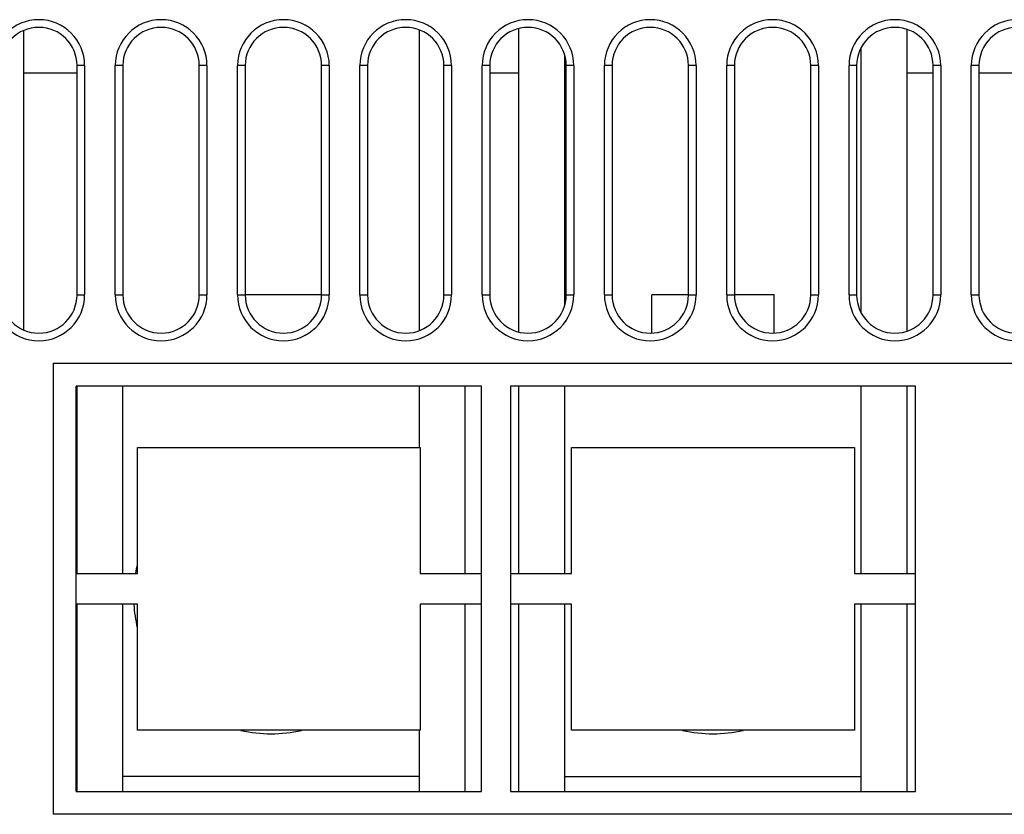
# Model space of a CAD drawing. Header units: millimetres. Extents: x 0 to 1574, y -402 to 1216.
# Tile 58 of 89: x 564 to 628, y 1036 to 1088. Entities that reach past the tile are written whole.
import ezdxf

# ---------------------------------------------------------------- set-up
doc = ezdxf.new("R2010")
doc.units = ezdxf.units.MM
doc.header["$LTSCALE"] = 65.395
for name, color, linetype in [('EFC5610_90KW_BOTTOM_1_AM_0', 7, 'CONTINUOUS'), ('TERMINAL_HAPPY_2P_1_AM_0', 7, 'CONTINUOUS'), ('TERMINAL_HAPPY_3P_1_AM_0', 7, 'CONTINUOUS')]:
    doc.layers.add(name, color=color, linetype=linetype)

msp = doc.modelspace()

# ---------------------------------------------------------------- linework, layer by layer
at = {"layer": 'EFC5610_90KW_BOTTOM_1_AM_0', "color": 7}
for p, q in [((567.794, 1070.27), (567.794, 1085.27)), ((568.294, 1085.27), (567.794, 1085.27)), ((568.294, 1085.27), (568.294, 1070.27)), ((570.294, 1070.27), (570.294, 1085.27)), ((570.794, 1085.27), (570.294, 1085.27)), ((570.794, 1085.27), (570.794, 1070.27)), ((575.794, 1070.27), (575.794, 1085.27)), ((576.294, 1085.27), (575.794, 1085.27)), ((576.294, 1085.27), (576.294, 1070.27)), ((578.294, 1070.27), (578.294, 1085.27)), ((578.794, 1085.27), (578.294, 1085.27)), ((578.794, 1085.27), (578.794, 1070.27)), ((583.794, 1070.27), (583.794, 1085.27)), ((584.294, 1085.27), (583.794, 1085.27)), ((584.294, 1085.27), (584.294, 1070.27)), ((586.294, 1070.27), (586.294, 1085.27)), ((586.794, 1085.27), (586.294, 1085.27)), ((586.794, 1085.27), (586.794, 1070.27)), ((591.794, 1070.27), (591.794, 1085.27)), ((592.294, 1085.27), (591.794, 1085.27)), ((592.294, 1085.27), (592.294, 1070.27)), ((594.294, 1070.27), (594.294, 1085.27)), ((594.794, 1085.27), (594.294, 1085.27)), ((594.794, 1085.27), (594.794, 1070.27)), ((599.794, 1070.27), (599.794, 1085.27)), ((600.294, 1085.27), (599.794, 1085.27)), ((600.294, 1085.27), (600.294, 1070.27)), ((602.294, 1070.27), (602.294, 1085.27)), ((602.794, 1085.27), (602.294, 1085.27)), ((602.794, 1085.27), (602.794, 1070.27)), ((607.794, 1070.27), (607.794, 1085.27)), ((608.294, 1085.27), (607.794, 1085.27)), ((608.294, 1085.27), (608.294, 1070.27)), ((610.294, 1070.27), (610.294, 1085.27)), ((610.794, 1085.27), (610.294, 1085.27)), ((610.794, 1085.27), (610.794, 1070.27)), ((615.794, 1070.27), (615.794, 1085.27)), ((616.294, 1085.27), (615.794, 1085.27)), ((616.294, 1085.27), (616.294, 1070.27)), ((618.294, 1070.27), (618.294, 1085.27)), ((618.794, 1085.27), (618.294, 1085.27)), ((618.794, 1085.27), (618.794, 1070.27)), ((623.794, 1070.27), (623.794, 1085.27)), ((624.294, 1085.27), (623.794, 1085.27)), ((624.294, 1085.27), (624.294, 1070.27)), ((626.294, 1070.27), (626.294, 1085.27)), ((626.794, 1085.27), (626.294, 1085.27)), ((626.794, 1085.27), (626.794, 1070.27)), ((567.794, 1070.27), (568.294, 1070.27)), ((570.294, 1070.27), (570.794, 1070.27)), ((575.794, 1070.27), (576.294, 1070.27)), ((578.294, 1070.27), (578.794, 1070.27)), ((583.794, 1070.27), (584.294, 1070.27)), ((586.294, 1070.27), (586.794, 1070.27)), ((591.794, 1070.27), (592.294, 1070.27)), ((594.294, 1070.27), (594.794, 1070.27)), ((599.794, 1070.27), (600.294, 1070.27)), ((602.294, 1070.27), (602.794, 1070.27)), ((607.794, 1070.27), (608.294, 1070.27)), ((610.294, 1070.27), (610.794, 1070.27)), ((615.794, 1070.27), (616.294, 1070.27)), ((618.294, 1070.27), (618.794, 1070.27)), ((623.794, 1070.27), (624.294, 1070.27)), ((626.294, 1070.27), (626.794, 1070.27)), ((566.244, 1065.8), (566.244, 1036.3)), ((566.244, 1065.8), (714.444, 1065.8)), ((567.744, 1037.8), (567.744, 1064.3)), ((594.244, 1064.3), (567.744, 1064.3)), ((594.244, 1037.8), (594.244, 1064.3)), ((596.144, 1064.3), (596.144, 1037.8)), ((622.644, 1064.3), (596.144, 1064.3)), ((622.644, 1037.8), (622.644, 1064.3)), ((571.744, 1052.05), (571.744, 1060.3)), ((571.744, 1060.3), (590.244, 1060.3)), ((590.244, 1060.3), (590.244, 1052.05)), ((600.144, 1052.05), (600.144, 1060.3)), ((600.144, 1060.3), (618.644, 1060.3)), ((618.644, 1060.3), (618.644, 1052.05)), ((567.744, 1052.05), (571.744, 1052.05)), ((590.244, 1052.05), (594.244, 1052.05)), ((596.144, 1052.05), (600.144, 1052.05)), ((618.644, 1052.05), (622.644, 1052.05)), ((571.744, 1050.05), (567.744, 1050.05)), ((571.744, 1041.8), (571.744, 1050.05)), ((590.244, 1050.05), (590.244, 1041.8)), ((594.244, 1050.05), (590.244, 1050.05)), ((600.144, 1050.05), (596.144, 1050.05)), ((600.144, 1041.8), (600.144, 1050.05)), ((618.644, 1050.05), (618.644, 1041.8)), ((622.644, 1050.05), (618.644, 1050.05)), ((590.244, 1041.8), (571.744, 1041.8)), ((618.644, 1041.8), (600.144, 1041.8)), ((567.744, 1037.8), (594.244, 1037.8)), ((596.144, 1037.8), (622.644, 1037.8)), ((714.444, 1036.3), (566.244, 1036.3))]:
    msp.add_line(p, q, dxfattribs=at)
for centre, radius, start, end in [((565.294, 1085.27), 3, 0, 180), ((573.294, 1085.27), 3, 0, 180), ((581.294, 1085.27), 3, 0, 180), ((589.294, 1085.27), 3, 0, 180), ((597.294, 1085.27), 3, 0, 180), ((605.294, 1085.27), 3, 0, 180), ((613.294, 1085.27), 3, 0, 180), ((621.294, 1085.27), 3, 0, 180), ((629.294, 1085.27), 3, 0, 180), ((565.294, 1085.27), 2.5, 0, 180), ((573.294, 1085.27), 2.5, 0, 180), ((581.294, 1085.27), 2.5, 0, 180), ((589.294, 1085.27), 2.5, 0, 180), ((597.294, 1085.27), 2.5, 0, 180), ((605.294, 1085.27), 2.5, 0, 180), ((613.294, 1085.27), 2.5, 0, 180), ((621.294, 1085.27), 2.5, 0, 180), ((629.294, 1085.27), 2.5, 0, 180), ((565.294, 1070.27), 3, 180, 360), ((565.294, 1070.27), 2.5, 180, 360), ((573.294, 1070.27), 3, 180, 360), ((573.294, 1070.27), 2.5, 180, 360), ((581.294, 1070.27), 3, 180, 360), ((581.294, 1070.27), 2.5, 180, 360), ((589.294, 1070.27), 3, 180, 360), ((589.294, 1070.27), 2.5, 180, 360), ((597.294, 1070.27), 3, 180, 360), ((597.294, 1070.27), 2.5, 180, 360), ((605.294, 1070.27), 3, 180, 360), ((605.294, 1070.27), 2.5, 180, 360), ((613.294, 1070.27), 3, 180, 360), ((613.294, 1070.27), 2.5, 180, 360), ((621.294, 1070.27), 3, 180, 360), ((621.294, 1070.27), 2.5, 180, 360), ((629.294, 1070.27), 3, 180, 360), ((629.294, 1070.27), 2.5, 180, 360)]:
    msp.add_arc(centre, radius, start, end, dxfattribs=at)
at = {"layer": 'TERMINAL_HAPPY_2P_1_AM_0', "color": 7}
for p, q in [((564.294, 1087.56), (564.294, 1067.981)), ((590.194, 1067.941), (590.194, 1087.6)), ((596.694, 1067.843), (596.694, 1087.696)), ((622.094, 1067.902), (622.094, 1087.637)), ((599.694, 1069.571), (599.694, 1085.968)), ((619.094, 1069.087), (619.094, 1086.454)), ((567.794, 1084.77), (564.294, 1084.77)), ((596.694, 1084.77), (594.794, 1084.77)), ((623.794, 1084.77), (622.094, 1084.77)), ((583.794, 1070.27), (578.794, 1070.27)), ((605.394, 1067.773), (605.394, 1070.27)), ((607.794, 1070.27), (605.394, 1070.27)), ((613.394, 1070.27), (610.794, 1070.27)), ((613.394, 1067.773), (613.394, 1070.27)), ((567.794, 1052.05), (567.794, 1064.3)), ((570.794, 1052.05), (570.794, 1064.3)), ((590.194, 1060.3), (590.194, 1064.3)), ((593.194, 1052.05), (593.194, 1064.3)), ((596.694, 1052.05), (596.694, 1064.3)), ((599.694, 1052.05), (599.694, 1064.3)), ((619.094, 1052.05), (619.094, 1064.3)), ((622.094, 1052.05), (622.094, 1064.3)), ((567.794, 1037.8), (567.794, 1050.05)), ((570.794, 1037.8), (570.794, 1050.05)), ((593.194, 1037.8), (593.194, 1050.05)), ((596.694, 1037.8), (596.694, 1050.05)), ((599.694, 1037.8), (599.694, 1050.05)), ((619.094, 1037.8), (619.094, 1050.05)), ((622.094, 1037.8), (622.094, 1050.05)), ((590.194, 1037.8), (590.194, 1041.8)), ((590.194, 1038.77), (570.794, 1038.77)), ((599.694, 1038.77), (619.094, 1038.77))]:
    msp.add_line(p, q, dxfattribs=at)
for centre, start, end in [((580.494, 1050.57), 166.68318, 170.53096), ((580.494, 1050.57), 183.32013, 193.3222), ((580.494, 1050.57), 257.26139, 282.73849), ((609.394, 1050.57), 257.26139, 282.73849)]:
    msp.add_arc(centre, 9, start, end, dxfattribs=at)
at = {"layer": 'TERMINAL_HAPPY_3P_1_AM_0', "color": 7}
msp.add_line((629.194, 1084.77), (626.794, 1084.77), dxfattribs=at)

doc.saveas('drawing.dxf')
